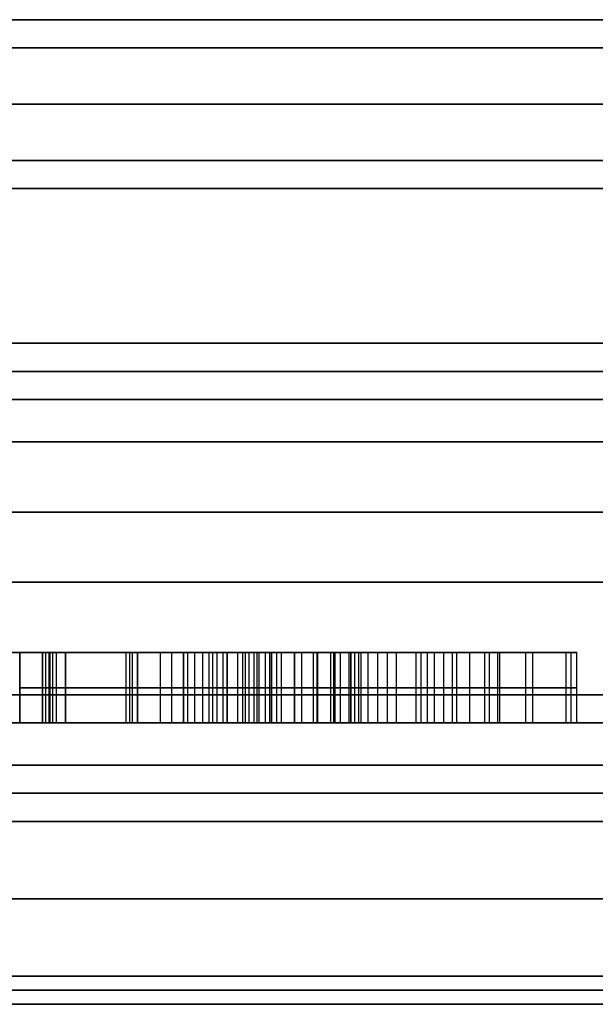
# Model space of a CAD drawing. Header units: centimetres. Extents: x -10 to 8.9, y -29.1 to -8.
# Tile 251 of 256: x 5.645 to 6.055, y -8.705 to -8.005. Entities that reach past the tile are written whole.
import ezdxf

# ---------------------------------------------------------------- set-up
doc = ezdxf.new("R2010")
doc.units = ezdxf.units.CM
doc.layers.add('Default', color=7, linetype='Continuous', true_color=0x000000)

msp = doc.modelspace()

# ---------------------------------------------------------------- linework, layer by layer
at = {"layer": 'Default'}
for p, q in [((5.64518, -8.505, 0.65917), (5.64518, -8.455, 0.65917)), ((5.64518, -8.505, 0.53918), (5.64518, -8.455, 0.53918)), ((5.67777, -8.455, 0.58144), (5.64518, -8.455, 0.58144)), ((5.66147, -8.505, 0.66995), (5.66147, -8.455, 0.66995)), ((5.66147, -8.505, 0.4875), (5.66147, -8.455, 0.4875)), ((5.66371, -8.505, 6.38363), (5.66371, -8.455, 6.38363)), ((5.82887, -8.455, 6.27258), (5.66797, -8.455, 6.27258)), ((5.66885, -8.505, 6.28108), (5.66885, -8.455, 6.28108)), ((5.67777, -8.505, 0.57873), (5.67777, -8.455, 0.57873)), ((5.72083, -8.505, 6.2532), (5.72083, -8.455, 6.2532)), ((5.72346, -8.505, 6.35496), (5.72346, -8.455, 6.35496)), ((5.72542, -8.505, 6.29777), (5.72542, -8.455, 6.29777)), ((5.72902, -8.505, 0.57873), (5.72902, -8.455, 0.57873)), ((5.76161, -8.455, 0.57873), (5.72902, -8.455, 0.57873)), ((5.72902, -8.505, 0.71951), (5.72902, -8.455, 0.71951)), ((5.76161, -8.455, 0.71951), (5.72902, -8.455, 0.71951)), ((5.74532, -8.505, 0.66995), (5.74532, -8.455, 0.66995)), ((5.74532, -8.505, 0.4875), (5.74532, -8.455, 0.4875)), ((5.74532, -8.455, 0.4875), (5.74532, -8.455, 0.66995)), ((5.74532, -8.505, 0.7375), (5.74532, -8.455, 0.7375)), ((5.74532, -8.505, 0.70152), (5.74532, -8.455, 0.70152)), ((5.74532, -8.455, 0.70152), (5.74532, -8.455, 0.7375)), ((5.75108, -8.455, 6.25009), (5.75108, -8.455, 6.29513)), ((5.75108, -8.455, 6.35212), (5.75108, -8.455, 6.39716)), ((5.75337, -8.505, 6.39693), (5.75337, -8.455, 6.39693)), ((5.76161, -8.505, 0.57873), (5.76161, -8.455, 0.57873)), ((5.76161, -8.505, 0.71951), (5.76161, -8.455, 0.71951)), ((5.7698, -8.505, 6.19604), (5.7698, -8.455, 6.19604)), ((5.7826, -8.505, 6.32038), (5.7826, -8.455, 6.32038)), ((5.78982, -8.505, 6.14185), (5.78982, -8.455, 6.14185)), ((5.79267, -8.505, 0.72358), (5.79267, -8.455, 0.72358)), ((5.79267, -8.505, 0.65586), (5.79267, -8.455, 0.65586)), ((5.80845, -8.505, 0.66995), (5.80845, -8.455, 0.66995)), ((5.80845, -8.505, 0.64178), (5.80845, -8.455, 0.64178)), ((5.82424, -8.505, 0.67335), (5.82424, -8.455, 0.67335)), ((5.82424, -8.505, 0.56464), (5.82424, -8.455, 0.56464)), ((5.85682, -8.455, 0.61369), (5.82424, -8.455, 0.61369)), ((5.82794, -8.505, 6.26359), (5.82794, -8.455, 6.26359)), ((5.83663, -8.455, 0.4875), (5.83663, -8.455, 0.73456)), ((5.84053, -8.505, 0.4875), (5.84053, -8.455, 0.4875)), ((5.85682, -8.505, 0.56464), (5.85682, -8.455, 0.56464)), ((5.85691, -8.505, 0.67759), (5.85691, -8.455, 0.67759)), ((5.8687, -8.505, 0.66995), (5.8687, -8.455, 0.66995)), ((5.8687, -8.505, 0.64178), (5.8687, -8.455, 0.64178)), ((5.86956, -8.505, 6.20313), (5.86956, -8.455, 6.20313)), ((5.87939, -8.505, 6.18199), (5.87939, -8.455, 6.18199)), ((5.88058, -8.505, 0.65586), (5.88058, -8.455, 0.65586)), ((5.88627, -8.505, 6.21938), (5.88627, -8.455, 6.21938)), ((5.88795, -8.505, 6.15393), (5.88795, -8.455, 6.15393)), ((5.95311, -8.455, 6.24273), (5.90428, -8.455, 6.24273)), ((5.90686, -8.505, 6.12397), (5.90686, -8.455, 6.12397)), ((5.91322, -8.505, 6.29139), (5.91322, -8.455, 6.29139)), ((5.93519, -8.505, 6.14525), (5.93519, -8.455, 6.14525)), ((5.95295, -8.505, 6.36106), (5.95295, -8.455, 6.36106)), ((5.95372, -8.455, 6.16833), (5.95372, -8.455, 6.20699)), ((5.95372, -8.455, 6.24602), (5.95372, -8.455, 6.36091)), ((5.95597, -8.505, 6.25826), (5.95597, -8.455, 6.25826)), ((5.97599, -8.505, 6.20289), (5.97599, -8.455, 6.20289)), ((5.98518, -8.505, 6.25289), (5.98518, -8.455, 6.25289)), ((5.98673, -8.505, 6.16226), (5.98673, -8.455, 6.16226)), ((6.02311, -8.455, 6.24273), (5.98885, -8.455, 6.24273)), ((6.01015, -8.505, 6.27608), (6.01015, -8.455, 6.27608)), ((6.03743, -8.505, 6.17477), (6.03743, -8.455, 6.17477)), ((5.64518, -8.48, 0.66995), (5.67777, -8.48, 0.66995)), ((5.64518, -8.48, 0.6484), (5.64518, -8.48, 0.66995)), ((5.64518, -8.48, 0.4875), (5.64518, -8.48, 0.59086)), ((5.67777, -8.48, 0.4875), (5.64518, -8.48, 0.4875)), ((5.66141, -8.48, 6.36135), (5.666, -8.48, 6.40592)), ((5.7855, -8.48, 6.34857), (5.66141, -8.48, 6.36135)), ((5.666, -8.48, 6.40592), (5.84074, -8.48, 6.38793)), ((5.66655, -8.48, 6.25879), (5.67114, -8.48, 6.30336)), ((5.77511, -8.48, 6.24761), (5.66655, -8.48, 6.25879)), ((5.67114, -8.48, 6.30336), (5.7797, -8.48, 6.29219)), ((5.67777, -8.48, 0.66995), (5.67777, -8.48, 0.4875)), ((5.72902, -8.48, 0.66995), (5.76161, -8.48, 0.66995)), ((5.72902, -8.48, 0.4875), (5.72902, -8.48, 0.66995)), ((5.76161, -8.48, 0.4875), (5.72902, -8.48, 0.4875)), ((5.72902, -8.48, 0.7375), (5.76161, -8.48, 0.7375)), ((5.72902, -8.48, 0.70152), (5.72902, -8.48, 0.7375)), ((5.76161, -8.48, 0.70152), (5.72902, -8.48, 0.70152)), ((5.76161, -8.48, 0.66995), (5.76161, -8.48, 0.4875)), ((5.76161, -8.48, 0.7375), (5.76161, -8.48, 0.70152)), ((5.76449, -8.48, 6.14446), (5.77511, -8.48, 6.24761)), ((5.81514, -8.48, 6.13925), (5.76449, -8.48, 6.14446)), ((5.7797, -8.48, 6.29219), (5.7855, -8.48, 6.34857)), ((5.79267, -8.48, 0.7095), (5.79267, -8.48, 0.73767)), ((5.79267, -8.48, 0.66995), (5.82424, -8.48, 0.66995)), ((5.79267, -8.48, 0.64178), (5.79267, -8.48, 0.66995)), ((5.82424, -8.48, 0.64178), (5.79267, -8.48, 0.64178)), ((5.84074, -8.48, 6.38793), (5.81514, -8.48, 6.13925)), ((5.82424, -8.48, 0.66995), (5.82424, -8.48, 0.67674)), ((5.82424, -8.48, 0.4875), (5.82424, -8.48, 0.64178)), ((5.85682, -8.48, 0.4875), (5.82424, -8.48, 0.4875)), ((5.85682, -8.48, 0.66995), (5.88058, -8.48, 0.66995)), ((5.85699, -8.48, 0.68523), (5.85682, -8.48, 0.66995)), ((5.85682, -8.48, 0.64178), (5.85682, -8.48, 0.4875)), ((5.88058, -8.48, 0.64178), (5.85682, -8.48, 0.64178)), ((5.86612, -8.48, 6.18443), (5.873, -8.48, 6.22182)), ((5.89266, -8.48, 6.17955), (5.86612, -8.48, 6.18443)), ((5.873, -8.48, 6.22182), (5.89954, -8.48, 6.21695)), ((5.88058, -8.48, 0.66995), (5.88058, -8.48, 0.64178)), ((5.88324, -8.48, 6.12831), (5.89266, -8.48, 6.17955)), ((5.93048, -8.48, 6.11962), (5.88324, -8.48, 6.12831)), ((5.89954, -8.48, 6.21695), (5.92691, -8.48, 6.36584)), ((5.92691, -8.48, 6.36584), (5.97899, -8.48, 6.35627)), ((5.9399, -8.48, 6.17087), (5.93048, -8.48, 6.11962)), ((6.03355, -8.48, 6.15366), (5.9399, -8.48, 6.17087)), ((5.96516, -8.48, 6.30825), (5.94678, -8.48, 6.20826)), ((5.94678, -8.48, 6.20826), (6.0052, -8.48, 6.19752)), ((6.0052, -8.48, 6.19752), (5.96516, -8.48, 6.30825)), ((5.97899, -8.48, 6.35627), (6.04131, -8.48, 6.19589)), ((6.04131, -8.48, 6.19589), (6.03355, -8.48, 6.15366)), ((5.98518, -8.505, 6.25289), (5.95498, -8.505, 6.25289)), ((5.97599, -8.505, 6.20289), (5.97599, -8.505, 6.2783))]:
    msp.add_line(p, q, dxfattribs=at)
at = {"layer": 'Default', "extrusion": (0, 1, 0)}
for centre, radius, start, end in [((-5.45, 3.45, -8.005), 3.455, 0, 180), ((-5.45, 3.45, -8.005), 3.455, 180, 0), ((-5.45, 3.45, -8.005), 3.455, 180, 0), ((-5.45, 3.45, -8.005), 3.245, 0, 180), ((-5.45, 3.45, -8.005), 2.05, 180, 0), ((-5.45, 3.45, -8.005), 2.05, 0, 180), ((-5.45, 3.45, -8.025), 3.475, 0, 180), ((-5.45, 3.45, -8.025), 3.475, 180, 0), ((-5.45, 3.45, -8.105), 2.07, 90, 270), ((-5.45, 3.45, -8.105), 2.43, 90, 270), ((-5.45, 3.45, -8.125), 2.05, 180, 270), ((-5.45, 3.45, -8.125), 2.45, 90, 270), ((-5.45, 3.45, -8.235), 2.05, 180, 270), ((-5.45, 3.45, -8.235), 2.05, 90, 180), ((-5.45, 3.45, -8.255), 3.225, 0, 180), ((-5.45, 3.45, -8.255), 3.225, 180, 0), ((-5.45, 3.45, -8.255), 2.255, 90, 270), ((-5.45, 3.45, -8.255), 2.07, 90, 270), ((-5.45, 3.45, -8.305), 2.45, 90, 270), ((-5.45, 3.45, -8.355), 3.475, 180, 0), ((-5.45, 3.45, -8.355), 3.475, 0, 180), ((-5.45, 3.45, -8.405), 2.275, 90, 270), ((-5.45, 3.45, -8.485), 3.225, 180, 0), ((-5.45, 3.45, -8.485), 3.225, 0, 180), ((-5.45, 3.45, -8.485), 2.45, 90, 270), ((-5.45, 3.45, -8.505), 3.205, 180, 0), ((-5.45, 3.45, -8.505), 3.205, 0, 180), ((-5.45, 3.45, -8.505), 3.205, 180, 321.78462), ((-5.45, 3.45, -8.505), 2.275, 90, 180), ((-5.45, 3.45, -8.505), 2.47, 90, 270), ((-5.45, 3.45, -8.535), 2.275, 0, 180), ((-5.45, 3.45, -8.535), 2.275, 180, 338.4), ((-5.45, 3.45, -8.555), 2.255, 0, 180), ((-5.45, 3.45, -8.555), 2.255, 180, 0), ((-5.45, 3.45, -8.555), 2.255, 0, 180), ((-5.45, 3.45, -8.555), 2.08, 0, 180), ((-5.45, 3.45, -8.555), 2.08, 180, 0), ((-5.45, 3.45, -8.685), 3.475, 180, 0), ((-5.45, 3.45, -8.685), 3.475, 0, 180), ((-5.45, 3.45, -8.685), 2.06, 180, 0), ((-5.45, 3.45, -8.685), 2.06, 0, 180), ((-5.45, 3.45, -8.705), 3.455, 0, 180), ((-5.45, 3.45, -8.705), 3.455, 180, 0), ((-5.45, 3.45, -8.705), 3.455, 180, 0)]:
    msp.add_arc(centre, radius, start, end, dxfattribs=at)
at = {"layer": 'Default', "extrusion": (0, -1, 0)}
for centre, radius, start, end in [((5.45, 3.45, 8.005), 3.245, 180, 0), ((5.45, 3.45, 8.005), 1.78, 180, 0), ((5.45, 3.45, 8.005), 1.78, 0, 180), ((5.45, 3.45, 8.025), 3.225, 0, 180), ((5.45, 3.45, 8.025), 3.225, 180, 0), ((5.45, 3.45, 8.065), 2.05, 180, 0), ((5.45, 3.45, 8.065), 2.05, 0, 180), ((5.45, 3.45, 8.125), 2.05, 0, 90), ((5.45, 3.45, 8.255), 2.07, 270, 90), ((5.45, 3.45, 8.275), 2.275, 270, 90), ((5.45, 3.45, 8.505), 2.47, 270, 90), ((5.45, 3.45, 8.575), 2.06, 0, 180), ((5.45, 3.45, 8.575), 2.06, 180, 0), ((5.45, 3.45, 8.63), 2.06, 0, 180), ((5.45, 3.45, 8.63), 2.06, 180, 0), ((5.45, 3.45, 8.695), 1.78, 180, 0), ((5.45, 3.45, 8.695), 1.78, 0, 180), ((5.45, 3.45, 8.705), 2.08, 180, 0), ((5.45, 3.45, 8.705), 2.08, 0, 180)]:
    msp.add_arc(centre, radius, start, end, dxfattribs=at)
at = {"layer": 'Default'}
for points, degree in [([(5.64518, -8.455, 0.6484), (5.6277, -8.455, 0.66639), (5.61005, -8.455, 0.67538), (5.59206, -8.455, 0.67538)], 3), ([(5.63074, -8.455, 0.63226), (5.63205, -8.455, 0.63078), (5.6345, -8.455, 0.62772), (5.6376, -8.455, 0.62285), (5.64019, -8.455, 0.61763), (5.6423, -8.455, 0.61191), (5.6439, -8.455, 0.60566), (5.64493, -8.455, 0.59872), (5.64518, -8.455, 0.59356), (5.64518, -8.455, 0.59086)], 3), ([(5.64518, -8.455, 0.66995), (5.64518, -8.48, 0.66995), (5.64518, -8.505, 0.66995)], 2), ([(5.67777, -8.455, 0.66995), (5.66147, -8.455, 0.66995), (5.64518, -8.455, 0.66995)], 2), ([(5.64518, -8.455, 0.6484), (5.64518, -8.48, 0.6484), (5.64518, -8.505, 0.6484)], 2), ([(5.64518, -8.455, 0.66995), (5.64518, -8.455, 0.65917), (5.64518, -8.455, 0.6484)], 2), ([(5.64518, -8.455, 0.59086), (5.64518, -8.48, 0.59086), (5.64518, -8.505, 0.59086)], 2), ([(5.64518, -8.455, 0.4875), (5.64518, -8.48, 0.4875), (5.64518, -8.505, 0.4875)], 2), ([(5.64518, -8.455, 0.59086), (5.64518, -8.455, 0.53918), (5.64518, -8.455, 0.4875)], 2), ([(5.64518, -8.455, 0.4875), (5.66147, -8.455, 0.4875), (5.67777, -8.455, 0.4875)], 2), ([(5.66141, -8.455, 6.36135), (5.66141, -8.48, 6.36135), (5.66141, -8.505, 6.36135)], 2), ([(5.666, -8.455, 6.40592), (5.66371, -8.455, 6.38363), (5.66141, -8.455, 6.36135)], 2), ([(5.66141, -8.455, 6.36135), (5.72346, -8.455, 6.35496), (5.7855, -8.455, 6.34857)], 2), ([(5.666, -8.455, 6.40592), (5.666, -8.48, 6.40592), (5.666, -8.505, 6.40592)], 2), ([(5.84074, -8.455, 6.38793), (5.75337, -8.455, 6.39693), (5.666, -8.455, 6.40592)], 2), ([(5.66655, -8.455, 6.25879), (5.66655, -8.48, 6.25879), (5.66655, -8.505, 6.25879)], 2), ([(5.67114, -8.455, 6.30336), (5.66885, -8.455, 6.28108), (5.66655, -8.455, 6.25879)], 2), ([(5.66655, -8.455, 6.25879), (5.72083, -8.455, 6.2532), (5.77511, -8.455, 6.24761)], 2), ([(5.67114, -8.455, 6.30336), (5.67114, -8.48, 6.30336), (5.67114, -8.505, 6.30336)], 2), ([(5.7797, -8.455, 6.29219), (5.72542, -8.455, 6.29777), (5.67114, -8.455, 6.30336)], 2), ([(5.67777, -8.455, 0.66995), (5.67777, -8.48, 0.66995), (5.67777, -8.505, 0.66995)], 2), ([(5.67777, -8.455, 0.4875), (5.67777, -8.455, 0.57873), (5.67777, -8.455, 0.66995)], 2), ([(5.67777, -8.505, 0.4875), (5.67777, -8.48, 0.4875), (5.67777, -8.455, 0.4875)], 2), ([(5.72902, -8.455, 0.66995), (5.72902, -8.48, 0.66995), (5.72902, -8.505, 0.66995)], 2), ([(5.76161, -8.455, 0.66995), (5.74532, -8.455, 0.66995), (5.72902, -8.455, 0.66995)], 2), ([(5.72902, -8.455, 0.4875), (5.72902, -8.48, 0.4875), (5.72902, -8.505, 0.4875)], 2), ([(5.72902, -8.455, 0.66995), (5.72902, -8.455, 0.57873), (5.72902, -8.455, 0.4875)], 2), ([(5.72902, -8.455, 0.4875), (5.74532, -8.455, 0.4875), (5.76161, -8.455, 0.4875)], 2), ([(5.72902, -8.455, 0.7375), (5.72902, -8.48, 0.7375), (5.72902, -8.505, 0.7375)], 2), ([(5.76161, -8.455, 0.7375), (5.74532, -8.455, 0.7375), (5.72902, -8.455, 0.7375)], 2), ([(5.72902, -8.455, 0.70152), (5.72902, -8.48, 0.70152), (5.72902, -8.505, 0.70152)], 2), ([(5.72902, -8.455, 0.7375), (5.72902, -8.455, 0.71951), (5.72902, -8.455, 0.70152)], 2), ([(5.72902, -8.455, 0.70152), (5.74532, -8.455, 0.70152), (5.76161, -8.455, 0.70152)], 2), ([(5.76161, -8.455, 0.66995), (5.76161, -8.48, 0.66995), (5.76161, -8.505, 0.66995)], 2), ([(5.76161, -8.455, 0.4875), (5.76161, -8.455, 0.57873), (5.76161, -8.455, 0.66995)], 2), ([(5.76161, -8.505, 0.4875), (5.76161, -8.48, 0.4875), (5.76161, -8.455, 0.4875)], 2), ([(5.76161, -8.455, 0.7375), (5.76161, -8.48, 0.7375), (5.76161, -8.505, 0.7375)], 2), ([(5.76161, -8.455, 0.70152), (5.76161, -8.455, 0.71951), (5.76161, -8.455, 0.7375)], 2), ([(5.76161, -8.505, 0.70152), (5.76161, -8.48, 0.70152), (5.76161, -8.455, 0.70152)], 2), ([(5.76449, -8.455, 6.14446), (5.76449, -8.48, 6.14446), (5.76449, -8.505, 6.14446)], 2), ([(5.77511, -8.455, 6.24761), (5.7698, -8.455, 6.19604), (5.76449, -8.455, 6.14446)], 2), ([(5.76449, -8.455, 6.14446), (5.78982, -8.455, 6.14185), (5.81514, -8.455, 6.13925)], 2), ([(5.77511, -8.455, 6.24761), (5.77511, -8.48, 6.24761), (5.77511, -8.505, 6.24761)], 2), ([(5.7797, -8.455, 6.29219), (5.7797, -8.48, 6.29219), (5.7797, -8.505, 6.29219)], 2), ([(5.7855, -8.455, 6.34857), (5.7826, -8.455, 6.32038), (5.7797, -8.455, 6.29219)], 2), ([(5.7855, -8.455, 6.34857), (5.7855, -8.48, 6.34857), (5.7855, -8.505, 6.34857)], 2), ([(5.79267, -8.455, 0.73767), (5.79267, -8.48, 0.73767), (5.79267, -8.505, 0.73767)], 2), ([(5.81168, -8.455, 0.73988), (5.80726, -8.455, 0.73988), (5.80081, -8.455, 0.73903), (5.79267, -8.455, 0.73767)], 3), ([(5.79267, -8.455, 0.7095), (5.79267, -8.48, 0.7095), (5.79267, -8.505, 0.7095)], 2), ([(5.79267, -8.455, 0.73767), (5.79267, -8.455, 0.72358), (5.79267, -8.455, 0.7095)], 2), ([(5.79267, -8.455, 0.66995), (5.79267, -8.48, 0.66995), (5.79267, -8.505, 0.66995)], 2), ([(5.82424, -8.455, 0.66995), (5.80845, -8.455, 0.66995), (5.79267, -8.455, 0.66995)], 2), ([(5.79267, -8.455, 0.64178), (5.79267, -8.48, 0.64178), (5.79267, -8.505, 0.64178)], 2), ([(5.79267, -8.455, 0.66995), (5.79267, -8.455, 0.65586), (5.79267, -8.455, 0.64178)], 2), ([(5.79267, -8.455, 0.64178), (5.80845, -8.455, 0.64178), (5.82424, -8.455, 0.64178)], 2), ([(5.79267, -8.455, 0.7095), (5.7937, -8.455, 0.70975), (5.7957, -8.455, 0.71022), (5.79847, -8.455, 0.71082), (5.80104, -8.455, 0.71129), (5.80342, -8.455, 0.71162), (5.80487, -8.455, 0.7117), (5.80557, -8.455, 0.7117)], 3), ([(5.80031, -8.505, 0.71115), (5.80031, -8.48, 0.71115), (5.80031, -8.455, 0.71115)], 2), ([(5.8038, -8.505, 0.73931), (5.8038, -8.48, 0.73931), (5.8038, -8.455, 0.73931)], 2), ([(5.80557, -8.455, 0.7117), (5.80557, -8.48, 0.7117), (5.80557, -8.505, 0.7117)], 2), ([(5.80557, -8.455, 0.7117), (5.80659, -8.455, 0.7117), (5.80853, -8.455, 0.71159), (5.81105, -8.455, 0.71113), (5.81326, -8.455, 0.71041), (5.81521, -8.455, 0.70946), (5.81693, -8.455, 0.70828), (5.81848, -8.455, 0.70685), (5.81939, -8.455, 0.7057), (5.81982, -8.455, 0.70508)], 3), ([(5.81168, -8.455, 0.73988), (5.81168, -8.48, 0.73988), (5.81168, -8.505, 0.73988)], 2), ([(5.84562, -8.455, 0.72783), (5.83798, -8.455, 0.7358), (5.82661, -8.455, 0.73988), (5.81168, -8.455, 0.73988)], 3), ([(5.814, -8.505, 0.71003), (5.814, -8.48, 0.71003), (5.814, -8.455, 0.71003)], 2), ([(5.81514, -8.455, 6.13925), (5.81514, -8.48, 6.13925), (5.81514, -8.505, 6.13925)], 2), ([(5.81514, -8.455, 6.13925), (5.82794, -8.455, 6.26359), (5.84074, -8.455, 6.38793)], 2), ([(5.81982, -8.455, 0.70508), (5.81982, -8.48, 0.70508), (5.81982, -8.505, 0.70508)], 2), ([(5.81982, -8.455, 0.70508), (5.82012, -8.455, 0.70466), (5.82063, -8.455, 0.70378), (5.82127, -8.455, 0.70236), (5.82179, -8.455, 0.7009), (5.82222, -8.455, 0.69943), (5.82258, -8.455, 0.69795), (5.82289, -8.455, 0.69639), (5.82318, -8.455, 0.69467), (5.82345, -8.455, 0.69273), (5.82368, -8.455, 0.69059), (5.82388, -8.455, 0.68826), (5.82403, -8.455, 0.68575), (5.82415, -8.455, 0.68301), (5.82422, -8.455, 0.68003), (5.82424, -8.455, 0.67787), (5.82424, -8.455, 0.67674)], 3), ([(5.8231, -8.505, 0.69513), (5.8231, -8.48, 0.69513), (5.8231, -8.455, 0.69513)], 2), ([(5.82424, -8.455, 0.67674), (5.82424, -8.48, 0.67674), (5.82424, -8.505, 0.67674)], 2), ([(5.82424, -8.455, 0.66995), (5.82424, -8.48, 0.66995), (5.82424, -8.505, 0.66995)], 2), ([(5.82424, -8.455, 0.67674), (5.82424, -8.455, 0.67335), (5.82424, -8.455, 0.66995)], 2), ([(5.82424, -8.455, 0.64178), (5.82424, -8.48, 0.64178), (5.82424, -8.505, 0.64178)], 2), ([(5.82424, -8.455, 0.4875), (5.82424, -8.48, 0.4875), (5.82424, -8.505, 0.4875)], 2), ([(5.82424, -8.455, 0.64178), (5.82424, -8.455, 0.56464), (5.82424, -8.455, 0.4875)], 2), ([(5.82424, -8.455, 0.4875), (5.84053, -8.455, 0.4875), (5.85682, -8.455, 0.4875)], 2), ([(5.83146, -8.505, 0.73682), (5.83146, -8.48, 0.73682), (5.83146, -8.455, 0.73682)], 2), ([(5.84074, -8.505, 6.38793), (5.84074, -8.48, 6.38793), (5.84074, -8.455, 6.38793)], 2), ([(5.84562, -8.455, 0.72783), (5.84562, -8.48, 0.72783), (5.84562, -8.505, 0.72783)], 2), ([(5.85699, -8.455, 0.68523), (5.85722, -8.455, 0.70559), (5.85326, -8.455, 0.71985), (5.84562, -8.455, 0.72783)], 3), ([(5.8542, -8.505, 0.71137), (5.8542, -8.48, 0.71137), (5.8542, -8.455, 0.71137)], 2), ([(5.85682, -8.455, 0.66995), (5.85682, -8.48, 0.66995), (5.85682, -8.505, 0.66995)], 2), ([(5.88058, -8.455, 0.66995), (5.8687, -8.455, 0.66995), (5.85682, -8.455, 0.66995)], 2), ([(5.85682, -8.455, 0.66995), (5.85691, -8.455, 0.67759), (5.85699, -8.455, 0.68523)], 2), ([(5.85682, -8.455, 0.4875), (5.85682, -8.48, 0.4875), (5.85682, -8.505, 0.4875)], 2), ([(5.85682, -8.455, 0.64178), (5.85682, -8.48, 0.64178), (5.85682, -8.505, 0.64178)], 2), ([(5.85682, -8.455, 0.4875), (5.85682, -8.455, 0.56464), (5.85682, -8.455, 0.64178)], 2), ([(5.85682, -8.455, 0.64178), (5.8687, -8.455, 0.64178), (5.88058, -8.455, 0.64178)], 2), ([(5.85699, -8.455, 0.68523), (5.85699, -8.48, 0.68523), (5.85699, -8.505, 0.68523)], 2), ([(5.86612, -8.455, 6.18443), (5.86612, -8.48, 6.18443), (5.86612, -8.505, 6.18443)], 2), ([(5.873, -8.455, 6.22182), (5.86956, -8.455, 6.20313), (5.86612, -8.455, 6.18443)], 2), ([(5.86612, -8.455, 6.18443), (5.87939, -8.455, 6.18199), (5.89266, -8.455, 6.17955)], 2), ([(5.873, -8.455, 6.22182), (5.873, -8.48, 6.22182), (5.873, -8.505, 6.22182)], 2), ([(5.89954, -8.455, 6.21695), (5.88627, -8.455, 6.21938), (5.873, -8.455, 6.22182)], 2), ([(5.88058, -8.455, 0.66995), (5.88058, -8.48, 0.66995), (5.88058, -8.505, 0.66995)], 2), ([(5.88058, -8.455, 0.64178), (5.88058, -8.455, 0.65586), (5.88058, -8.455, 0.66995)], 2), ([(5.88058, -8.505, 0.64178), (5.88058, -8.48, 0.64178), (5.88058, -8.455, 0.64178)], 2), ([(5.88324, -8.455, 6.12831), (5.88324, -8.48, 6.12831), (5.88324, -8.505, 6.12831)], 2), ([(5.89266, -8.455, 6.17955), (5.88795, -8.455, 6.15393), (5.88324, -8.455, 6.12831)], 2), ([(5.88324, -8.455, 6.12831), (5.90686, -8.455, 6.12397), (5.93048, -8.455, 6.11962)], 2), ([(5.89266, -8.455, 6.17955), (5.89266, -8.48, 6.17955), (5.89266, -8.505, 6.17955)], 2), ([(5.89954, -8.455, 6.21695), (5.89954, -8.48, 6.21695), (5.89954, -8.505, 6.21695)], 2), ([(5.92691, -8.455, 6.36584), (5.91322, -8.455, 6.29139), (5.89954, -8.455, 6.21695)], 2), ([(5.92691, -8.455, 6.36584), (5.92691, -8.48, 6.36584), (5.92691, -8.505, 6.36584)], 2), ([(5.97899, -8.455, 6.35627), (5.95295, -8.455, 6.36106), (5.92691, -8.455, 6.36584)], 2), ([(5.93048, -8.455, 6.11962), (5.93048, -8.48, 6.11962), (5.93048, -8.505, 6.11962)], 2), ([(5.93048, -8.455, 6.11962), (5.93519, -8.455, 6.14525), (5.9399, -8.455, 6.17087)], 2), ([(5.9399, -8.455, 6.17087), (5.9399, -8.48, 6.17087), (5.9399, -8.505, 6.17087)], 2), ([(5.9399, -8.455, 6.17087), (5.98673, -8.455, 6.16226), (6.03355, -8.455, 6.15366)], 2), ([(5.96516, -8.455, 6.30825), (5.95597, -8.455, 6.25826), (5.94678, -8.455, 6.20826)], 2), ([(5.94678, -8.505, 6.20826), (5.94678, -8.48, 6.20826), (5.94678, -8.455, 6.20826)], 2), ([(5.94678, -8.455, 6.20826), (5.97599, -8.455, 6.20289), (6.0052, -8.455, 6.19752)], 2), ([(5.96516, -8.455, 6.30825), (5.96516, -8.48, 6.30825), (5.96516, -8.505, 6.30825)], 2), ([(6.0052, -8.455, 6.19752), (5.98518, -8.455, 6.25289), (5.96516, -8.455, 6.30825)], 2), ([(5.97899, -8.455, 6.35627), (5.97899, -8.48, 6.35627), (5.97899, -8.505, 6.35627)], 2), ([(6.04131, -8.455, 6.19589), (6.01015, -8.455, 6.27608), (5.97899, -8.455, 6.35627)], 2), ([(6.0052, -8.505, 6.19752), (6.0052, -8.48, 6.19752), (6.0052, -8.455, 6.19752)], 2), ([(6.03355, -8.455, 6.15366), (6.03355, -8.48, 6.15366), (6.03355, -8.505, 6.15366)], 2), ([(6.03355, -8.455, 6.15366), (6.03743, -8.455, 6.17477), (6.04131, -8.455, 6.19589)], 2), ([(6.04131, -8.505, 6.19589), (6.04131, -8.48, 6.19589), (6.04131, -8.455, 6.19589)], 2), ([(5.79267, -8.48, 0.73767), (5.80081, -8.48, 0.73903), (5.80726, -8.48, 0.73988), (5.81168, -8.48, 0.73988)], 3), ([(5.80557, -8.48, 0.7117), (5.80251, -8.48, 0.7117), (5.79827, -8.48, 0.71085), (5.79267, -8.48, 0.7095)], 3), ([(5.81982, -8.48, 0.70508), (5.81677, -8.48, 0.7095), (5.81202, -8.48, 0.7117), (5.80557, -8.48, 0.7117)], 3), ([(5.81168, -8.48, 0.73988), (5.82661, -8.48, 0.73988), (5.83798, -8.48, 0.7358), (5.84562, -8.48, 0.72783)], 3), ([(5.82424, -8.48, 0.67674), (5.82424, -8.48, 0.69117), (5.82288, -8.48, 0.70067), (5.81982, -8.48, 0.70508)], 3), ([(5.84562, -8.48, 0.72783), (5.85326, -8.48, 0.71985), (5.85722, -8.48, 0.70559), (5.85699, -8.48, 0.68523)], 3), ([(5.64518, -8.505, 0.6484), (5.6277, -8.505, 0.66639), (5.61005, -8.505, 0.67538), (5.59206, -8.505, 0.67538)], 3), ([(5.63074, -8.505, 0.63226), (5.64043, -8.505, 0.62141), (5.64518, -8.505, 0.60749), (5.64518, -8.505, 0.59086)], 3), ([(5.64518, -8.505, 0.4875), (5.66147, -8.505, 0.4875), (5.67777, -8.505, 0.4875)], 2), ([(5.64518, -8.505, 0.59086), (5.64518, -8.505, 0.53918), (5.64518, -8.505, 0.4875)], 2), ([(5.64518, -8.505, 0.66995), (5.64518, -8.505, 0.65917), (5.64518, -8.505, 0.6484)], 2), ([(5.67777, -8.505, 0.66995), (5.66147, -8.505, 0.66995), (5.64518, -8.505, 0.66995)], 2), ([(5.666, -8.505, 6.40592), (5.66371, -8.505, 6.38363), (5.66141, -8.505, 6.36135)], 2), ([(5.66141, -8.505, 6.36135), (5.72346, -8.505, 6.35496), (5.7855, -8.505, 6.34857)], 2), ([(5.84074, -8.505, 6.38793), (5.75337, -8.505, 6.39693), (5.666, -8.505, 6.40592)], 2), ([(5.67114, -8.505, 6.30336), (5.66885, -8.505, 6.28108), (5.66655, -8.505, 6.25879)], 2), ([(5.66655, -8.505, 6.25879), (5.72083, -8.505, 6.2532), (5.77511, -8.505, 6.24761)], 2), ([(5.7797, -8.505, 6.29219), (5.72542, -8.505, 6.29777), (5.67114, -8.505, 6.30336)], 2), ([(5.67777, -8.505, 0.4875), (5.67777, -8.505, 0.57873), (5.67777, -8.505, 0.66995)], 2), ([(5.72902, -8.505, 0.4875), (5.74532, -8.505, 0.4875), (5.76161, -8.505, 0.4875)], 2), ([(5.72902, -8.505, 0.66995), (5.72902, -8.505, 0.57873), (5.72902, -8.505, 0.4875)], 2), ([(5.76161, -8.505, 0.66995), (5.74532, -8.505, 0.66995), (5.72902, -8.505, 0.66995)], 2), ([(5.72902, -8.505, 0.70152), (5.74532, -8.505, 0.70152), (5.76161, -8.505, 0.70152)], 2), ([(5.72902, -8.505, 0.7375), (5.72902, -8.505, 0.71951), (5.72902, -8.505, 0.70152)], 2), ([(5.76161, -8.505, 0.7375), (5.74532, -8.505, 0.7375), (5.72902, -8.505, 0.7375)], 2), ([(5.76161, -8.505, 0.4875), (5.76161, -8.505, 0.57873), (5.76161, -8.505, 0.66995)], 2), ([(5.76161, -8.505, 0.70152), (5.76161, -8.505, 0.71951), (5.76161, -8.505, 0.7375)], 2), ([(5.77511, -8.505, 6.24761), (5.7698, -8.505, 6.19604), (5.76449, -8.505, 6.14446)], 2), ([(5.76449, -8.505, 6.14446), (5.78982, -8.505, 6.14185), (5.81514, -8.505, 6.13925)], 2), ([(5.7855, -8.505, 6.34857), (5.7826, -8.505, 6.32038), (5.7797, -8.505, 6.29219)], 2), ([(5.79267, -8.505, 0.64178), (5.80845, -8.505, 0.64178), (5.82424, -8.505, 0.64178)], 2), ([(5.79267, -8.505, 0.66995), (5.79267, -8.505, 0.65586), (5.79267, -8.505, 0.64178)], 2), ([(5.82424, -8.505, 0.66995), (5.80845, -8.505, 0.66995), (5.79267, -8.505, 0.66995)], 2), ([(5.79267, -8.505, 0.73767), (5.79267, -8.505, 0.72358), (5.79267, -8.505, 0.7095)], 2), ([(5.81168, -8.505, 0.73988), (5.80726, -8.505, 0.73988), (5.80081, -8.505, 0.73903), (5.79267, -8.505, 0.73767)], 3), ([(5.79267, -8.505, 0.7095), (5.79827, -8.505, 0.71085), (5.80251, -8.505, 0.7117), (5.80557, -8.505, 0.7117)], 3), ([(5.80557, -8.505, 0.7117), (5.81202, -8.505, 0.7117), (5.81677, -8.505, 0.7095), (5.81982, -8.505, 0.70508)], 3), ([(5.84562, -8.505, 0.72783), (5.83798, -8.505, 0.7358), (5.82661, -8.505, 0.73988), (5.81168, -8.505, 0.73988)], 3), ([(5.81514, -8.505, 6.13925), (5.82794, -8.505, 6.26359), (5.84074, -8.505, 6.38793)], 2), ([(5.81982, -8.505, 0.70508), (5.82288, -8.505, 0.70067), (5.82424, -8.505, 0.69117), (5.82424, -8.505, 0.67674)], 3), ([(5.82424, -8.505, 0.4875), (5.84053, -8.505, 0.4875), (5.85682, -8.505, 0.4875)], 2), ([(5.82424, -8.505, 0.64178), (5.82424, -8.505, 0.56464), (5.82424, -8.505, 0.4875)], 2), ([(5.82424, -8.505, 0.67674), (5.82424, -8.505, 0.67335), (5.82424, -8.505, 0.66995)], 2), ([(5.85699, -8.505, 0.68523), (5.85722, -8.505, 0.70559), (5.85326, -8.505, 0.71985), (5.84562, -8.505, 0.72783)], 3), ([(5.85682, -8.505, 0.64178), (5.8687, -8.505, 0.64178), (5.88058, -8.505, 0.64178)], 2), ([(5.85682, -8.505, 0.4875), (5.85682, -8.505, 0.56464), (5.85682, -8.505, 0.64178)], 2), ([(5.88058, -8.505, 0.66995), (5.8687, -8.505, 0.66995), (5.85682, -8.505, 0.66995)], 2), ([(5.85682, -8.505, 0.66995), (5.85691, -8.505, 0.67759), (5.85699, -8.505, 0.68523)], 2), ([(5.873, -8.505, 6.22182), (5.86956, -8.505, 6.20313), (5.86612, -8.505, 6.18443)], 2), ([(5.86612, -8.505, 6.18443), (5.87939, -8.505, 6.18199), (5.89266, -8.505, 6.17955)], 2), ([(5.89954, -8.505, 6.21695), (5.88627, -8.505, 6.21938), (5.873, -8.505, 6.22182)], 2), ([(5.88058, -8.505, 0.64178), (5.88058, -8.505, 0.65586), (5.88058, -8.505, 0.66995)], 2), ([(5.89266, -8.505, 6.17955), (5.88795, -8.505, 6.15393), (5.88324, -8.505, 6.12831)], 2), ([(5.88324, -8.505, 6.12831), (5.90686, -8.505, 6.12397), (5.93048, -8.505, 6.11962)], 2), ([(5.92691, -8.505, 6.36584), (5.91322, -8.505, 6.29139), (5.89954, -8.505, 6.21695)], 2), ([(5.97899, -8.505, 6.35627), (5.95295, -8.505, 6.36106), (5.92691, -8.505, 6.36584)], 2), ([(5.93048, -8.505, 6.11962), (5.93519, -8.505, 6.14525), (5.9399, -8.505, 6.17087)], 2), ([(5.9399, -8.505, 6.17087), (5.98673, -8.505, 6.16226), (6.03355, -8.505, 6.15366)], 2), ([(5.96516, -8.505, 6.30825), (5.95597, -8.505, 6.25826), (5.94678, -8.505, 6.20826)], 2), ([(6.0052, -8.505, 6.19752), (5.97599, -8.505, 6.20289), (5.94678, -8.505, 6.20826)], 2), ([(5.96516, -8.505, 6.30825), (5.98518, -8.505, 6.25289), (6.0052, -8.505, 6.19752)], 2), ([(6.04131, -8.505, 6.19589), (6.01015, -8.505, 6.27608), (5.97899, -8.505, 6.35627)], 2), ([(6.03355, -8.505, 6.15366), (6.03743, -8.505, 6.17477), (6.04131, -8.505, 6.19589)], 2)]:
    msp.add_open_spline(points, degree=degree, dxfattribs=at)

doc.saveas('drawing.dxf')
